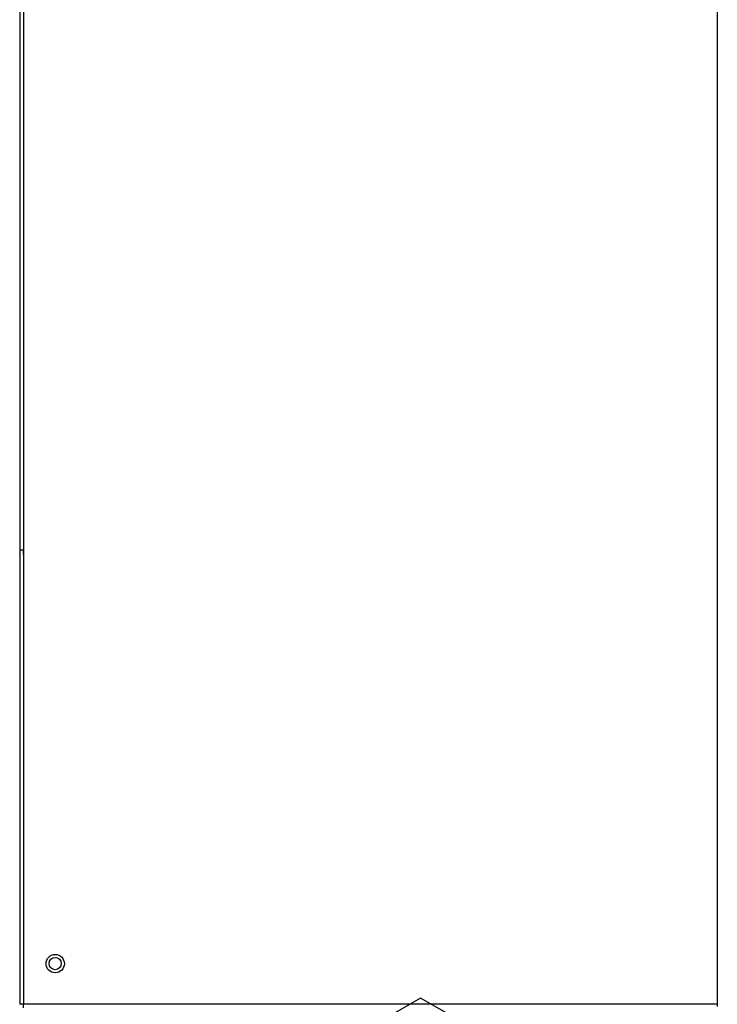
# Model space of a CAD drawing. Extents: x -90708 to 277869, y -117 to 207445.
# Tile 90 of 233: x -85338 to -85110, y 131481 to 131803. Entities that reach past the tile are written whole.
import ezdxf

# ---------------------------------------------------------------- set-up
doc = ezdxf.new("R2010")
doc.units = 0
doc.header["$MEASUREMENT"] = 0
doc.layers.add('ARQ - EQUIPO CONDENSADORA', color=40, linetype='CONTINUOUS')
doc.layers.add('ARQ-TEXTO4', color=4, linetype='CONTINUOUS')

msp = doc.modelspace()

# ---------------------------------------------------------------- linework, layer by layer
at = {"layer": 'ARQ - EQUIPO CONDENSADORA', "linetype": 'Continuous'}
for p, q in [((-85110.322, 132236.659), (-85110.322, 131480.659)), ((-85338.322, 132235.408), (-85338.322, 131481.41)), ((-85337.072, 132235.408), (-85337.071, 131481.41)), ((-85337.072, 131629.786), (-85338.322, 131629.786)), ((-85337.071, 131629.786), (-85337.072, 131629.786)), ((-85337.072, 131628.535), (-85337.072, 131629.786)), ((-85337.072, 131481.41), (-85338.322, 131481.41)), ((-85337.071, 131481.41), (-85337.072, 131481.41)), ((-85337.072, 131480.159), (-85337.072, 131481.41)), ((-85110.322, 131481.41), (-85337.071, 131481.41))]:
    msp.add_line(p, q, dxfattribs=at)
for centre, radius in [((-85326.721, 131494.66), 3), ((-85326.723, 131494.66), 2)]:
    msp.add_circle(centre, radius, dxfattribs=at)
at = {"layer": 'ARQ-TEXTO4'}
msp.add_lwpolyline([(-85207.274, 131483.406), (-85216.573, 131478.038), (-85216.573, 131467.3), (-85207.274, 131461.931), (-85197.975, 131467.3), (-85197.975, 131478.038)], close=True, dxfattribs=at)

doc.saveas('drawing.dxf')
